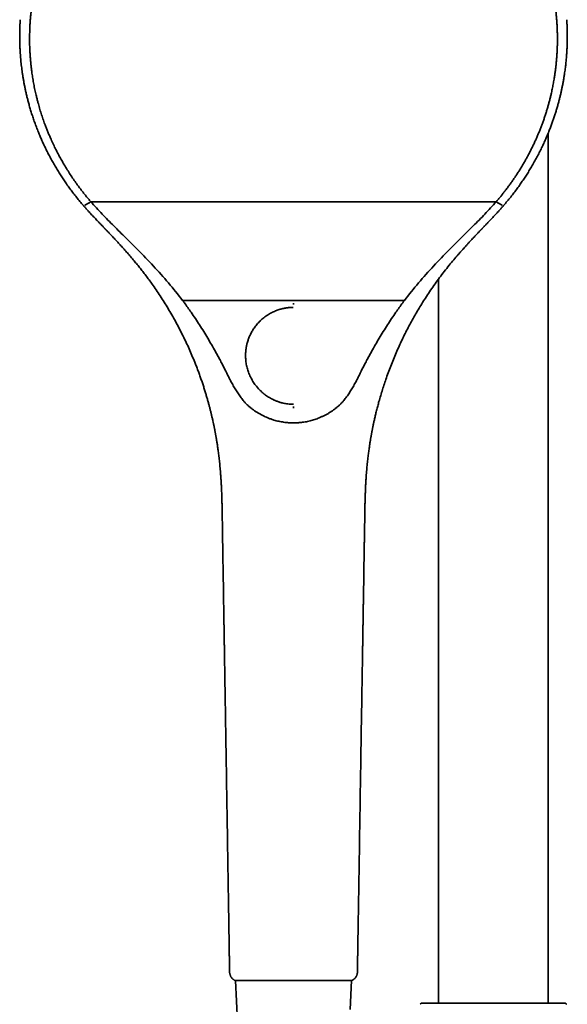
# Model space of a CAD drawing. Header units: millimetres. Extents: x 8 to 882, y 12 to 1914.
# Tile 21 of 23: x 378 to 487, y 1549 to 1746. Entities that reach past the tile are written whole.
import ezdxf

# ---------------------------------------------------------------- set-up
doc = ezdxf.new("R2010")
doc.units = ezdxf.units.MM

msp = doc.modelspace()

# ---------------------------------------------------------------- linework, layer by layer
at = {"color": 7, "linetype": 'Continuous', "lineweight": 35}
for p, q in [((483.45, 1549.13), (483.45, 1723.09)), ((390.81, 1708.73), (391.71, 1709.19)), ((473.07, 1709.43), (392.04, 1709.43)), ((473.4, 1709.19), (474.3, 1708.73)), ((461.55, 1693.96), (461.55, 1549.13)), ((410.38, 1689.68), (454.73, 1689.68)), ((418.31, 1646.29), (418.31, 1646.29)), ((446.8, 1646.29), (446.79, 1646.29)), ((419.78, 1555.37), (419.78, 1555.37)), ((445.33, 1555.37), (445.33, 1555.37)), ((420.98, 1553.61), (421.33, 1545.38)), ((443.88, 1547.84), (444.13, 1553.61)), ((457.9, 1548.91), (457.95, 1548.95)), ((458.13, 1549.13), (457.95, 1548.95)), ((457.95, 1548.95), (457.95, 1548.95)), ((458.13, 1549.13), (458.22, 1549.13)), ((458.23, 1549.13), (458.23, 1549.13)), ((486.79, 1549.13), (486.88, 1549.13)), ((487.06, 1548.95), (486.88, 1549.13)), ((487.06, 1548.95), (487.1, 1548.91)), ((487.14, 1548.88), (487.1, 1548.91))]:
    msp.add_line(p, q, dxfattribs=at)
for points, knots in [([(392.04, 1709.43), (392.04, 1709.43), (391.87, 1709.62), (391.54, 1710.01), (391.06, 1710.59), (390.58, 1711.18), (390.11, 1711.78), (389.66, 1712.39), (389.13, 1713.1), (388.55, 1713.93), (387.92, 1714.88), (387.31, 1715.83), (386.78, 1716.7), (386.29, 1717.54), (385.84, 1718.34), (385.37, 1719.23), (384.89, 1720.17), (384.42, 1721.15), (384.01, 1722.07), (383.66, 1722.88), (383.37, 1723.58), (383.09, 1724.28), (382.78, 1725.1), (382.45, 1726.04), (382.09, 1727.11), (381.76, 1728.19), (381.49, 1729.16), (381.27, 1730.01), (381.06, 1730.86), (380.84, 1731.84), (380.62, 1732.95), (380.43, 1734.06), (380.28, 1735.05), (380.16, 1735.92), (380.07, 1736.66), (380, 1737.41), (379.93, 1738.15), (379.88, 1738.9), (379.83, 1739.77), (379.79, 1740.77), (379.78, 1741.9), (379.79, 1743.02), (379.82, 1744.02), (379.86, 1744.9), (379.91, 1745.65), (379.98, 1746.39), (380.05, 1747.14), (380.13, 1747.88), (380.24, 1748.75), (380.39, 1749.74), (380.58, 1750.85), (380.8, 1751.96), (381.01, 1752.94), (381.21, 1753.79), (381.4, 1754.52), (381.6, 1755.24), (381.81, 1755.97), (382.02, 1756.69), (382.25, 1757.4), (382.5, 1758.11), (382.75, 1758.82), (383.01, 1759.53), (383.28, 1760.23), (383.57, 1760.93), (383.86, 1761.63), (384.17, 1762.32), (384.48, 1763), (384.81, 1763.68), (385.15, 1764.36), (385.49, 1765.03), (385.85, 1765.69), (386.22, 1766.35), (386.59, 1767.01), (386.98, 1767.66), (387.38, 1768.31), (387.79, 1768.95), (388.21, 1769.58), (388.63, 1770.21), (389.07, 1770.83), (389.52, 1771.44), (389.97, 1772.05), (390.43, 1772.65), (390.91, 1773.25), (391.39, 1773.83), (391.88, 1774.42), (392.38, 1774.99), (392.89, 1775.56), (393.41, 1776.12), (393.94, 1776.67), (394.47, 1777.22), (395.01, 1777.76), (395.56, 1778.29), (396.12, 1778.81), (396.69, 1779.32), (397.26, 1779.83), (397.84, 1780.32), (398.43, 1780.81), (399.03, 1781.29), (399.64, 1781.76), (400.25, 1782.23), (400.87, 1782.68), (401.5, 1783.13), (402.13, 1783.57), (402.77, 1783.99), (403.41, 1784.41), (404.07, 1784.82), (404.72, 1785.22), (405.39, 1785.61), (406.06, 1785.99), (406.73, 1786.36), (407.41, 1786.73), (408.1, 1787.08), (408.8, 1787.42), (409.49, 1787.76), (410.2, 1788.08), (410.9, 1788.39), (411.61, 1788.69), (412.33, 1788.99), (413.05, 1789.27), (413.77, 1789.54), (414.5, 1789.8), (415.24, 1790.05), (415.97, 1790.29), (416.72, 1790.52), (417.46, 1790.74), (418.21, 1790.95), (418.96, 1791.15), (419.71, 1791.34), (420.47, 1791.52), (421.28, 1791.69), (422.15, 1791.87), (423.08, 1792.04), (424.01, 1792.2), (424.95, 1792.34), (425.88, 1792.46), (426.83, 1792.57), (427.78, 1792.66), (428.73, 1792.74), (429.68, 1792.79), (430.64, 1792.84), (431.6, 1792.86), (432.23, 1792.87), (432.55, 1792.87)], [0, 0, 0, 0, 0.0000039, 0.0065002, 0.0129979, 0.0194956, 0.0259975, 0.0324994, 0.0389957, 0.0487527, 0.0585098, 0.0682859, 0.078062, 0.0845881, 0.0932579, 0.1019286, 0.1105985, 0.1203747, 0.1301508, 0.1366769, 0.1431732, 0.1496708, 0.1561671, 0.1659241, 0.1756812, 0.1854573, 0.1952334, 0.2017594, 0.2082557, 0.2180128, 0.2277699, 0.2375463, 0.2473226, 0.2538489, 0.2603465, 0.2668442, 0.2733461, 0.279848, 0.2863443, 0.2961013, 0.3058583, 0.3156343, 0.3254103, 0.3319363, 0.338434, 0.3449316, 0.3514336, 0.3579355, 0.3644318, 0.374189, 0.3839462, 0.3937228, 0.4034993, 0.4100258, 0.4165234, 0.4230211, 0.429523, 0.4360249, 0.4425212, 0.4490209, 0.4555207, 0.4620317, 0.4685427, 0.4750649, 0.4815871, 0.4881129, 0.4946106, 0.5011083, 0.5076102, 0.5141121, 0.5206084, 0.5271082, 0.5336081, 0.5401194, 0.5466308, 0.5531537, 0.5596766, 0.566203, 0.5727007, 0.5791984, 0.5857003, 0.5922022, 0.5986985, 0.6051982, 0.611698, 0.618209, 0.62472, 0.6312422, 0.6377645, 0.6442903, 0.6507879, 0.6572856, 0.6637876, 0.6702895, 0.6767858, 0.6832856, 0.6897855, 0.6962968, 0.7028082, 0.709331, 0.7158539, 0.7223804, 0.7288781, 0.7353757, 0.7418776, 0.7483795, 0.7548758, 0.7613756, 0.7678753, 0.7743863, 0.7808973, 0.7874196, 0.7939418, 0.8004676, 0.8069653, 0.813463, 0.8199649, 0.8264668, 0.8329631, 0.8394629, 0.8459628, 0.8524742, 0.8589855, 0.8655084, 0.8720312, 0.8785577, 0.8850554, 0.8915531, 0.8980549, 0.9045568, 0.9124553, 0.9203544, 0.9282529, 0.9361683, 0.9440844, 0.9519999, 0.9599908, 0.9679823, 0.9759732, 0.9839819, 0.9919913, 1, 1, 1, 1]), ([(432.55, 1792.87), (432.81, 1792.87), (433.33, 1792.86), (434.11, 1792.85), (434.88, 1792.82), (435.66, 1792.78), (436.44, 1792.73), (437.21, 1792.67), (437.99, 1792.6), (438.76, 1792.51), (439.53, 1792.42), (440.3, 1792.32), (441.07, 1792.2), (441.83, 1792.07), (442.6, 1791.94), (443.36, 1791.79), (444.12, 1791.63), (444.88, 1791.46), (445.64, 1791.28), (446.39, 1791.09), (447.14, 1790.89), (447.89, 1790.67), (448.63, 1790.45), (449.37, 1790.22), (450.1, 1789.97), (450.83, 1789.72), (451.56, 1789.46), (452.29, 1789.18), (453.01, 1788.89), (453.73, 1788.6), (454.44, 1788.29), (455.14, 1787.97), (455.84, 1787.65), (456.54, 1787.31), (457.23, 1786.97), (457.91, 1786.61), (458.59, 1786.25), (459.26, 1785.87), (459.93, 1785.49), (460.6, 1785.09), (461.25, 1784.69), (461.9, 1784.28), (462.55, 1783.85), (463.19, 1783.42), (463.82, 1782.99), (464.44, 1782.54), (465.06, 1782.08), (465.66, 1781.61), (466.27, 1781.14), (466.86, 1780.66), (467.45, 1780.17), (468.03, 1779.67), (468.6, 1779.16), (469.17, 1778.64), (469.73, 1778.11), (470.27, 1777.58), (470.81, 1777.04), (471.34, 1776.49), (471.87, 1775.94), (472.38, 1775.38), (472.89, 1774.81), (473.38, 1774.23), (473.87, 1773.65), (474.35, 1773.06), (474.82, 1772.46), (475.29, 1771.85), (475.74, 1771.24), (476.18, 1770.63), (476.62, 1770), (477.04, 1769.38), (477.45, 1768.74), (477.86, 1768.1), (478.25, 1767.46), (478.63, 1766.8), (479.01, 1766.15), (479.37, 1765.48), (479.73, 1764.81), (480.07, 1764.14), (480.41, 1763.46), (480.73, 1762.78), (481.04, 1762.09), (481.34, 1761.4), (481.63, 1760.71), (481.91, 1760.01), (482.18, 1759.31), (482.44, 1758.6), (482.69, 1757.89), (482.93, 1757.17), (483.15, 1756.45), (483.37, 1755.73), (483.58, 1755.01), (483.77, 1754.28), (483.95, 1753.55), (484.12, 1752.82), (484.28, 1752.09), (484.43, 1751.35), (484.57, 1750.62), (484.69, 1749.88), (484.81, 1749.14), (484.91, 1748.39), (485, 1747.65), (485.09, 1746.9), (485.15, 1746.15), (485.21, 1745.4), (485.26, 1744.65), (485.29, 1743.91), (485.31, 1743.16), (485.33, 1742.41), (485.33, 1741.66), (485.32, 1740.91), (485.29, 1740.16), (485.26, 1739.41), (485.21, 1738.66), (485.16, 1737.91), (485.09, 1737.16), (485.01, 1736.42), (484.92, 1735.67), (484.81, 1734.93), (484.69, 1734.11), (484.53, 1733.2), (484.34, 1732.22), (484.15, 1731.32), (483.96, 1730.51), (483.78, 1729.78), (483.59, 1729.06), (483.38, 1728.34), (483.17, 1727.62), (482.94, 1726.9), (482.71, 1726.19), (482.46, 1725.47), (482.2, 1724.77), (481.93, 1724.06), (481.65, 1723.36), (481.36, 1722.66), (481.06, 1721.97), (480.75, 1721.29), (480.42, 1720.6), (480.09, 1719.93), (479.75, 1719.25), (479.4, 1718.59), (479.03, 1717.92), (478.66, 1717.27), (478.28, 1716.62), (477.88, 1715.97), (477.48, 1715.33), (477.07, 1714.69), (476.64, 1714.07), (476.21, 1713.44), (475.77, 1712.83), (475.32, 1712.22), (474.87, 1711.63), (474.43, 1711.06), (473.98, 1710.51), (473.53, 1709.97), (473.23, 1709.61), (473.07, 1709.43), (473.07, 1709.43)], [0, 0, 0, 0, 0.006496, 0.012994, 0.019492, 0.025994, 0.032496, 0.038993, 0.045491, 0.051993, 0.058495, 0.064991, 0.071491, 0.07799, 0.084501, 0.091012, 0.097535, 0.104057, 0.110583, 0.11708, 0.123578, 0.13008, 0.136582, 0.143078, 0.149578, 0.156078, 0.162589, 0.1691, 0.175621, 0.182146, 0.188672, 0.19517, 0.201668, 0.20817, 0.214672, 0.221168, 0.227668, 0.234167, 0.240678, 0.247189, 0.253709, 0.260234, 0.266759, 0.273257, 0.279755, 0.286257, 0.292759, 0.299255, 0.305755, 0.312254, 0.318766, 0.325277, 0.331798, 0.338323, 0.344849, 0.351347, 0.357845, 0.364347, 0.370848, 0.377345, 0.383844, 0.390344, 0.396855, 0.403366, 0.409886, 0.416411, 0.422936, 0.429434, 0.435932, 0.442434, 0.448935, 0.455432, 0.461932, 0.468431, 0.474943, 0.481454, 0.487975, 0.4945, 0.501026, 0.507524, 0.514022, 0.520523, 0.527025, 0.533522, 0.540021, 0.546521, 0.553032, 0.559543, 0.566063, 0.572587, 0.579113, 0.585611, 0.592108, 0.59861, 0.605112, 0.611609, 0.618108, 0.624608, 0.63112, 0.637631, 0.644151, 0.650676, 0.657203, 0.663701, 0.670198, 0.6767, 0.683202, 0.689698, 0.696198, 0.702698, 0.709209, 0.71572, 0.72224, 0.728765, 0.73529, 0.741787, 0.748284, 0.754787, 0.76129, 0.769956, 0.778623, 0.787289, 0.793786, 0.800283, 0.80678, 0.813277, 0.819773, 0.826273, 0.832772, 0.839283, 0.845795, 0.852315, 0.858839, 0.865365, 0.871863, 0.878361, 0.884863, 0.891365, 0.897862, 0.90436, 0.910862, 0.917364, 0.923861, 0.930359, 0.936861, 0.943363, 0.949859, 0.956357, 0.962854, 0.969356, 0.975858, 0.98189, 0.987923, 0.993959, 0.999996, 1, 1, 1, 1]), ([(377.91, 1745.86), (377.91, 1745.8), (377.9, 1745.68), (377.89, 1745.46), (377.88, 1745.22), (377.86, 1744.95), (377.85, 1744.65), (377.84, 1744.34), (377.83, 1744.01), (377.82, 1743.64), (377.81, 1743.23), (377.81, 1742.78), (377.81, 1742.3), (377.81, 1741.83), (377.82, 1741.37), (377.83, 1740.91), (377.85, 1740.43), (377.87, 1739.93), (377.9, 1739.4), (377.94, 1738.84), (377.98, 1738.27), (378.03, 1737.7), (378.09, 1737.12), (378.16, 1736.51), (378.24, 1735.88), (378.33, 1735.23), (378.43, 1734.57), (378.54, 1733.89), (378.66, 1733.21), (378.8, 1732.5), (378.95, 1731.77), (379.12, 1731.02), (379.31, 1730.25), (379.51, 1729.46), (379.73, 1728.64), (379.98, 1727.78), (380.26, 1726.89), (380.56, 1725.98), (380.89, 1725.05), (381.25, 1724.1), (381.61, 1723.18), (381.98, 1722.29), (382.36, 1721.44), (382.76, 1720.57), (383.19, 1719.69), (383.64, 1718.81), (384.11, 1717.92), (384.61, 1717.03), (385.13, 1716.13), (385.67, 1715.26), (386.21, 1714.42), (386.75, 1713.6), (387.32, 1712.78), (387.91, 1711.96), (388.53, 1711.14), (389.17, 1710.32), (389.84, 1709.5), (390.3, 1708.96), (390.54, 1708.69)], [0, 0, 0, 0, 0.004314, 0.008883, 0.015361, 0.022297, 0.029664, 0.037461, 0.045686, 0.054337, 0.065078, 0.076406, 0.088319, 0.100824, 0.111713, 0.123062, 0.134989, 0.147581, 0.160844, 0.174785, 0.189411, 0.203427, 0.218029, 0.233225, 0.24902, 0.26542, 0.282434, 0.299252, 0.316639, 0.334601, 0.353141, 0.372264, 0.391974, 0.412276, 0.433173, 0.455709, 0.478907, 0.502772, 0.527309, 0.552522, 0.578415, 0.601105, 0.624299, 0.648002, 0.67221, 0.696924, 0.721687, 0.746935, 0.772669, 0.798886, 0.822702, 0.846902, 0.871482, 0.896441, 0.921776, 0.947484, 0.973559, 1, 1, 1, 1]), ([(474.57, 1708.69), (474.81, 1708.97), (475.29, 1709.53), (475.98, 1710.37), (476.64, 1711.22), (477.28, 1712.07), (477.88, 1712.91), (478.45, 1713.74), (479, 1714.56), (479.52, 1715.38), (480.04, 1716.25), (480.57, 1717.15), (481.1, 1718.1), (481.59, 1719.04), (482.06, 1719.97), (482.49, 1720.88), (482.89, 1721.76), (483.26, 1722.62), (483.61, 1723.45), (483.92, 1724.27), (484.22, 1725.06), (484.5, 1725.85), (484.76, 1726.62), (485, 1727.37), (485.22, 1728.11), (485.43, 1728.85), (485.63, 1729.59), (485.81, 1730.3), (485.98, 1730.99), (486.13, 1731.67), (486.28, 1732.36), (486.42, 1733.08), (486.55, 1733.81), (486.67, 1734.51), (486.79, 1735.33), (486.92, 1736.26), (487.03, 1737.26), (487.12, 1738.2), (487.19, 1739.08), (487.24, 1739.94), (487.27, 1740.7), (487.29, 1741.34), (487.3, 1741.89), (487.3, 1742.42), (487.3, 1742.95), (487.29, 1743.47), (487.28, 1743.94), (487.27, 1744.36), (487.26, 1744.71), (487.24, 1745.03), (487.23, 1745.33), (487.21, 1745.6), (487.2, 1745.78), (487.2, 1745.86)], [0, 0, 0, 0, 0.027337, 0.054259, 0.080765, 0.106849, 0.132508, 0.157293, 0.181662, 0.205614, 0.229147, 0.256617, 0.283493, 0.309772, 0.335457, 0.360545, 0.385035, 0.407855, 0.430135, 0.451878, 0.473089, 0.493769, 0.513923, 0.533554, 0.552664, 0.57213, 0.591033, 0.609376, 0.627163, 0.644398, 0.661085, 0.68035, 0.698843, 0.716584, 0.733908, 0.760574, 0.786568, 0.809216, 0.831339, 0.852944, 0.874035, 0.887813, 0.901367, 0.914716, 0.927924, 0.940997, 0.953831, 0.963248, 0.971978, 0.980019, 0.987371, 0.994031, 1, 1, 1, 1]), ([(390.54, 1708.68), (390.67, 1708.53), (390.93, 1708.24), (391.31, 1707.81), (391.67, 1707.41), (392.02, 1707.03), (392.35, 1706.68), (392.65, 1706.36), (392.93, 1706.06), (393.19, 1705.79), (393.42, 1705.54), (393.64, 1705.31), (393.85, 1705.09), (394.05, 1704.89), (394.23, 1704.7), (394.39, 1704.53), (394.52, 1704.39), (394.63, 1704.28), (394.71, 1704.2), (394.76, 1704.14), (394.8, 1704.1), (394.83, 1704.06), (394.86, 1704.04), (394.87, 1704.02), (394.89, 1704), (394.92, 1703.97), (394.95, 1703.94), (395, 1703.89), (395.07, 1703.81), (395.17, 1703.71), (395.29, 1703.58), (395.44, 1703.43), (395.61, 1703.26), (395.79, 1703.06), (396, 1702.84), (396.34, 1702.48), (396.82, 1701.98), (397.43, 1701.31), (398.06, 1700.63), (398.7, 1699.92), (399.35, 1699.18), (400.01, 1698.41), (400.67, 1697.64), (401.31, 1696.86), (401.94, 1696.08), (402.57, 1695.27), (403.2, 1694.44), (403.84, 1693.58), (404.54, 1692.6), (405.3, 1691.5), (406.11, 1690.28), (406.9, 1689.04), (407.66, 1687.78), (408.41, 1686.51), (409.12, 1685.21), (409.82, 1683.9), (410.47, 1682.59), (411.1, 1681.29), (411.69, 1680), (412.26, 1678.69), (412.73, 1677.54), (413.13, 1676.53), (413.45, 1675.69), (413.76, 1674.85), (414.05, 1674.01), (414.33, 1673.19), (414.59, 1672.39), (414.84, 1671.62), (415.07, 1670.86), (415.28, 1670.13), (415.48, 1669.42), (415.67, 1668.74), (415.84, 1668.09), (416, 1667.46), (416.15, 1666.84), (416.29, 1666.23), (416.43, 1665.62), (416.53, 1665.14), (416.61, 1664.78), (416.66, 1664.53), (416.71, 1664.29), (416.75, 1664.08), (416.79, 1663.9), (416.81, 1663.76), (416.83, 1663.66), (416.85, 1663.57), (416.86, 1663.51), (416.87, 1663.46), (416.88, 1663.41), (416.89, 1663.36), (416.9, 1663.29), (416.92, 1663.2), (416.94, 1663.09), (416.96, 1662.96), (416.99, 1662.79), (417.03, 1662.6), (417.07, 1662.37), (417.11, 1662.11), (417.16, 1661.82), (417.21, 1661.51), (417.27, 1661.16), (417.33, 1660.79), (417.39, 1660.39), (417.45, 1659.96), (417.51, 1659.5), (417.57, 1659.01), (417.64, 1658.5), (417.7, 1657.95), (417.76, 1657.38), (417.83, 1656.78), (417.88, 1656.16), (417.94, 1655.52), (417.99, 1654.84), (418.04, 1654.14), (418.09, 1653.41), (418.13, 1652.65), (418.17, 1651.85), (418.2, 1651), (418.23, 1650.12), (418.25, 1649.2), (418.28, 1648.26), (418.29, 1647.28), (418.3, 1646.62), (418.31, 1646.28)], [0, 0, 0, 0, 0.008676, 0.016914, 0.024716, 0.032082, 0.039012, 0.045506, 0.05123, 0.056566, 0.061515, 0.066076, 0.070251, 0.074524, 0.078298, 0.081571, 0.084345, 0.086619, 0.088132, 0.089298, 0.090124, 0.090795, 0.091152, 0.091465, 0.091891, 0.092429, 0.093078, 0.09384, 0.095528, 0.097592, 0.100033, 0.103066, 0.106531, 0.110429, 0.114753, 0.119261, 0.131768, 0.144663, 0.157946, 0.171616, 0.185674, 0.200118, 0.214949, 0.228885, 0.243147, 0.257735, 0.27265, 0.287891, 0.303336, 0.324066, 0.344843, 0.365669, 0.386544, 0.407468, 0.42844, 0.449461, 0.470531, 0.4906, 0.510712, 0.53087, 0.551073, 0.563795, 0.576534, 0.589292, 0.601905, 0.614155, 0.626041, 0.637561, 0.648717, 0.659508, 0.669933, 0.679818, 0.68935, 0.69853, 0.707359, 0.716497, 0.725225, 0.733542, 0.73732, 0.741008, 0.744523, 0.747605, 0.750231, 0.752071, 0.753595, 0.754803, 0.755695, 0.756282, 0.756956, 0.757683, 0.758625, 0.759891, 0.761489, 0.763418, 0.765679, 0.768567, 0.771861, 0.775561, 0.779666, 0.784178, 0.789095, 0.794419, 0.800148, 0.806283, 0.812824, 0.819771, 0.827125, 0.834884, 0.843049, 0.851445, 0.86023, 0.869405, 0.87897, 0.888925, 0.899271, 0.910006, 0.921132, 0.933207, 0.945709, 0.958639, 0.971997, 0.985784, 1, 1, 1, 1]), ([(391.71, 1709.19), (391.73, 1709.2), (391.78, 1709.22), (391.86, 1709.29), (391.95, 1709.36), (392.01, 1709.41), (392.04, 1709.43)], [0, 0, 0, 0, 0.2138586, 0.4999883, 0.7861277, 1, 1, 1, 1]), ([(410.38, 1689.68), (409.45, 1690.86), (407.58, 1693.23), (404.56, 1696.6), (401.69, 1699.59), (399.02, 1702.23), (396.63, 1704.59), (394.26, 1706.96), (392.78, 1708.61), (392.04, 1709.43)], [0, 0, 0, 0, 0.166662, 0.333325, 0.499985, 0.624991, 0.749997, 0.875002, 1, 1, 1, 1]), ([(446.8, 1646.28), (446.8, 1646.62), (446.82, 1647.29), (446.83, 1648.27), (446.85, 1649.22), (446.88, 1650.14), (446.91, 1651.03), (446.94, 1651.89), (446.98, 1652.69), (447.02, 1653.45), (447.07, 1654.15), (447.11, 1654.82), (447.16, 1655.47), (447.22, 1656.09), (447.27, 1656.7), (447.34, 1657.3), (447.4, 1657.89), (447.46, 1658.45), (447.53, 1658.97), (447.59, 1659.46), (447.66, 1659.92), (447.72, 1660.34), (447.77, 1660.72), (447.82, 1661.05), (447.87, 1661.37), (447.92, 1661.65), (447.96, 1661.91), (448, 1662.15), (448.04, 1662.35), (448.07, 1662.53), (448.09, 1662.68), (448.12, 1662.82), (448.14, 1662.96), (448.17, 1663.09), (448.2, 1663.25), (448.22, 1663.39), (448.24, 1663.49), (448.25, 1663.53), (448.26, 1663.56), (448.26, 1663.58), (448.27, 1663.62), (448.28, 1663.66), (448.29, 1663.73), (448.31, 1663.82), (448.33, 1663.95), (448.36, 1664.1), (448.4, 1664.27), (448.44, 1664.47), (448.49, 1664.71), (448.54, 1664.99), (448.61, 1665.3), (448.68, 1665.63), (448.77, 1666), (448.86, 1666.39), (448.95, 1666.8), (449.05, 1667.23), (449.16, 1667.66), (449.28, 1668.11), (449.39, 1668.56), (449.52, 1669.02), (449.71, 1669.72), (449.98, 1670.66), (450.34, 1671.85), (450.72, 1673.02), (451.14, 1674.26), (451.61, 1675.55), (452.12, 1676.91), (452.66, 1678.24), (453.22, 1679.56), (453.81, 1680.85), (454.4, 1682.12), (455.02, 1683.36), (455.64, 1684.56), (456.29, 1685.76), (456.96, 1686.95), (457.65, 1688.13), (458.37, 1689.3), (459.14, 1690.51), (459.97, 1691.74), (460.85, 1693.01), (461.77, 1694.26), (462.71, 1695.5), (463.65, 1696.68), (464.58, 1697.81), (465.31, 1698.66), (465.86, 1699.29), (466.22, 1699.71), (466.58, 1700.11), (466.95, 1700.52), (467.32, 1700.92), (467.69, 1701.32), (468.03, 1701.7), (468.36, 1702.05), (468.66, 1702.37), (468.93, 1702.65), (469.17, 1702.91), (469.39, 1703.14), (469.59, 1703.35), (469.75, 1703.52), (469.89, 1703.66), (469.99, 1703.77), (470.08, 1703.87), (470.15, 1703.94), (470.2, 1703.99), (470.23, 1704.01), (470.25, 1704.04), (470.28, 1704.07), (470.31, 1704.1), (470.36, 1704.16), (470.44, 1704.24), (470.54, 1704.34), (470.65, 1704.46), (470.79, 1704.6), (470.94, 1704.76), (471.12, 1704.95), (471.33, 1705.17), (471.57, 1705.42), (471.83, 1705.69), (472.11, 1705.99), (472.42, 1706.32), (472.74, 1706.66), (473.08, 1707.02), (473.43, 1707.4), (473.8, 1707.81), (474.18, 1708.24), (474.44, 1708.53), (474.57, 1708.68)], [0, 0, 0, 0, 0.014331, 0.028216, 0.041656, 0.054652, 0.067204, 0.079313, 0.090977, 0.101278, 0.111206, 0.12076, 0.129941, 0.138749, 0.147184, 0.155961, 0.164293, 0.172181, 0.179626, 0.186626, 0.193182, 0.199294, 0.204506, 0.209346, 0.213812, 0.217906, 0.221626, 0.224973, 0.227875, 0.230423, 0.232617, 0.234545, 0.236453, 0.238356, 0.240253, 0.24356, 0.24426, 0.244717, 0.245063, 0.245425, 0.245917, 0.24654, 0.247294, 0.248772, 0.250584, 0.252732, 0.255214, 0.258031, 0.261613, 0.265622, 0.270058, 0.27492, 0.280209, 0.285924, 0.292066, 0.298071, 0.304434, 0.311049, 0.317664, 0.324268, 0.330862, 0.348468, 0.365997, 0.383447, 0.400818, 0.421397, 0.441864, 0.462221, 0.482466, 0.5026, 0.522623, 0.541934, 0.561141, 0.580357, 0.599683, 0.619119, 0.638666, 0.658324, 0.680075, 0.701961, 0.723982, 0.746138, 0.768429, 0.7884, 0.808479, 0.816397, 0.824332, 0.832083, 0.839471, 0.847792, 0.855599, 0.86289, 0.869666, 0.875926, 0.881672, 0.886676, 0.891211, 0.895277, 0.898874, 0.90137, 0.903577, 0.905494, 0.907098, 0.907831, 0.908431, 0.908746, 0.909271, 0.910015, 0.910979, 0.912606, 0.914623, 0.91703, 0.919828, 0.923016, 0.926594, 0.931065, 0.936026, 0.941476, 0.947417, 0.953847, 0.960768, 0.967743, 0.975153, 0.982999, 0.991281, 1, 1, 1, 1]), ([(473.07, 1709.43), (472.33, 1708.61), (470.85, 1706.96), (468.48, 1704.59), (466.08, 1702.23), (463.42, 1699.59), (460.55, 1696.6), (457.53, 1693.23), (455.66, 1690.86), (454.73, 1689.68)], [0, 0, 0, 0, 0.124998, 0.250003, 0.375009, 0.500015, 0.666675, 0.833338, 1, 1, 1, 1]), ([(473.07, 1709.43), (473.1, 1709.41), (473.16, 1709.36), (473.25, 1709.29), (473.33, 1709.22), (473.38, 1709.2), (473.4, 1709.19)], [0, 0, 0, 0, 0.2138723, 0.5000117, 0.7861414, 1, 1, 1, 1]), ([(410.38, 1689.68), (410.5, 1689.53), (410.84, 1689.06), (411.4, 1688.28), (412.14, 1687.23), (412.93, 1686.07), (413.78, 1684.78), (414.6, 1683.49), (415.4, 1682.17), (416.18, 1680.85), (416.84, 1679.68), (417.39, 1678.68), (417.83, 1677.86), (418.26, 1677.02), (418.55, 1676.47), (418.69, 1676.19)], [0, 0, 0, 0, 0.036281, 0.108843, 0.181419, 0.27821, 0.37501, 0.471802, 0.56887, 0.665945, 0.763012, 0.822245, 0.881478, 0.940739, 1, 1, 1, 1]), ([(432.55, 1668.91), (432.41, 1668.91), (432.12, 1668.92), (431.68, 1668.95), (431.21, 1669), (430.74, 1669.09), (430.34, 1669.18), (430.01, 1669.26), (429.77, 1669.34), (429.52, 1669.42), (429.27, 1669.51), (429.02, 1669.61), (428.78, 1669.71), (428.56, 1669.81), (428.28, 1669.95), (427.94, 1670.13), (427.54, 1670.36), (427.16, 1670.62), (426.86, 1670.84), (426.63, 1671.02), (426.47, 1671.15), (426.31, 1671.29), (426.15, 1671.44), (425.99, 1671.58), (425.85, 1671.72), (425.65, 1671.92), (425.41, 1672.19), (425.12, 1672.54), (424.84, 1672.91), (424.57, 1673.3), (424.31, 1673.72), (424.07, 1674.16), (423.85, 1674.62), (423.65, 1675.08), (423.48, 1675.54), (423.34, 1675.99), (423.22, 1676.47), (423.12, 1676.93), (423.05, 1677.39), (423.01, 1677.82), (422.99, 1678.11), (422.98, 1678.27), (422.98, 1678.31), (422.98, 1678.35), (422.97, 1678.39), (422.97, 1678.44), (422.97, 1678.48), (422.97, 1678.52), (422.97, 1678.6), (422.97, 1678.72), (422.97, 1678.9), (422.98, 1679.11), (422.99, 1679.35), (423.01, 1679.61), (423.04, 1679.89), (423.08, 1680.18), (423.14, 1680.5), (423.21, 1680.83), (423.3, 1681.18), (423.4, 1681.54), (423.51, 1681.88), (423.64, 1682.22), (423.78, 1682.56), (423.95, 1682.91), (424.13, 1683.28), (424.34, 1683.64), (424.57, 1684), (424.81, 1684.35), (425.08, 1684.71), (425.37, 1685.05), (425.69, 1685.4), (426.05, 1685.75), (426.42, 1686.08), (426.8, 1686.38), (427.19, 1686.65), (427.57, 1686.9), (427.95, 1687.12), (428.33, 1687.32), (428.72, 1687.5), (429.12, 1687.66), (429.5, 1687.8), (429.86, 1687.92), (430.22, 1688.02), (430.58, 1688.1), (430.93, 1688.17), (431.25, 1688.22), (431.55, 1688.26), (431.83, 1688.28), (432.08, 1688.3), (432.31, 1688.3), (432.46, 1688.31), (432.52, 1688.31)], [0, 0, 0, 0, 0.014051, 0.028726, 0.044016, 0.059923, 0.07645, 0.084794, 0.093289, 0.101935, 0.110731, 0.12003, 0.128841, 0.136568, 0.144292, 0.159737, 0.175184, 0.190632, 0.20608, 0.213017, 0.219953, 0.226948, 0.234205, 0.241458, 0.248374, 0.254622, 0.269493, 0.284726, 0.300308, 0.316233, 0.332501, 0.349116, 0.36609, 0.383427, 0.398971, 0.414782, 0.430863, 0.447215, 0.461829, 0.476651, 0.489867, 0.491174, 0.492482, 0.493792, 0.495104, 0.496444, 0.498019, 0.499487, 0.500366, 0.505527, 0.511564, 0.518466, 0.526222, 0.534826, 0.544277, 0.553965, 0.564414, 0.575633, 0.587633, 0.600414, 0.611649, 0.62341, 0.635698, 0.648517, 0.66189, 0.675939, 0.689743, 0.703988, 0.718579, 0.733426, 0.748446, 0.765589, 0.782143, 0.798138, 0.813593, 0.828523, 0.842932, 0.856822, 0.871489, 0.885497, 0.898821, 0.911425, 0.923322, 0.935797, 0.94744, 0.95826, 0.968262, 0.977445, 0.985804, 0.993327, 1, 1, 1, 1]), ([(432.55, 1688.9), (432.55, 1688.93), (432.55, 1689), (432.55, 1689.08), (432.55, 1689.13), (432.55, 1689.14), (432.55, 1689.14)], [0, 0, 0, 0, 0.24751, 0.500016, 0.752514, 1, 1, 1, 1]), ([(454.72, 1689.68), (454.61, 1689.53), (454.27, 1689.06), (453.71, 1688.28), (452.97, 1687.23), (452.17, 1686.07), (451.33, 1684.78), (450.51, 1683.49), (449.71, 1682.17), (448.92, 1680.85), (448.26, 1679.68), (447.72, 1678.68), (447.28, 1677.86), (446.84, 1677.02), (446.56, 1676.47), (446.42, 1676.19)], [0, 0, 0, 0, 0.036281, 0.108843, 0.181419, 0.27821, 0.37501, 0.471802, 0.56887, 0.665945, 0.763013, 0.822246, 0.881479, 0.940739, 1, 1, 1, 1]), ([(432.55, 1665.2), (432.39, 1665.2), (432.06, 1665.2), (431.57, 1665.23), (431.08, 1665.27), (430.58, 1665.34), (430.09, 1665.42), (429.59, 1665.51), (429.1, 1665.63), (428.57, 1665.78), (428, 1665.97), (427.43, 1666.19), (426.9, 1666.42), (426.41, 1666.65), (425.92, 1666.91), (425.45, 1667.19), (424.98, 1667.48), (424.53, 1667.8), (424.08, 1668.14), (423.68, 1668.47), (423.32, 1668.79), (423.04, 1669.07), (422.81, 1669.31), (422.58, 1669.57), (422.33, 1669.87), (422.06, 1670.23), (421.79, 1670.61), (421.44, 1671.14), (421.09, 1671.67), (420.76, 1672.22), (420.51, 1672.64), (420.28, 1673.06), (420.01, 1673.56), (419.7, 1674.16), (419.25, 1675.06), (418.91, 1675.74), (418.69, 1676.19)], [0, 0, 0, 0, 0.025488, 0.051098, 0.076708, 0.102713, 0.128719, 0.155122, 0.181526, 0.208053, 0.242275, 0.27659, 0.305766, 0.335061, 0.364356, 0.394039, 0.423722, 0.45379, 0.483858, 0.514035, 0.537741, 0.561445, 0.57729, 0.592853, 0.616271, 0.639691, 0.664875, 0.69006, 0.740517, 0.76587, 0.791223, 0.816615, 0.842008, 0.88149, 0.920986, 1, 1, 1, 1]), ([(446.42, 1676.19), (446.19, 1675.74), (445.86, 1675.06), (445.41, 1674.16), (445.1, 1673.57), (444.83, 1673.06), (444.6, 1672.64), (444.35, 1672.23), (444.11, 1671.82), (443.85, 1671.41), (443.59, 1671.01), (443.32, 1670.61), (443.05, 1670.23), (442.78, 1669.87), (442.53, 1669.57), (442.31, 1669.32), (442.12, 1669.12), (441.86, 1668.86), (441.52, 1668.56), (441.11, 1668.21), (440.68, 1667.87), (440.23, 1667.55), (439.76, 1667.25), (439.28, 1666.96), (438.78, 1666.69), (438.25, 1666.44), (437.74, 1666.21), (437.26, 1666.03), (436.8, 1665.87), (436.33, 1665.72), (435.86, 1665.6), (435.37, 1665.48), (434.88, 1665.39), (434.38, 1665.31), (433.93, 1665.26), (433.54, 1665.23), (433.22, 1665.21), (432.88, 1665.2), (432.66, 1665.2), (432.55, 1665.2)], [0, 0, 0, 0, 0.078987, 0.118484, 0.157991, 0.183187, 0.208384, 0.233617, 0.258849, 0.284193, 0.309537, 0.334923, 0.360308, 0.383693, 0.407075, 0.422708, 0.437236, 0.451765, 0.480995, 0.510229, 0.539886, 0.569543, 0.599618, 0.629693, 0.659899, 0.691653, 0.723407, 0.748967, 0.774623, 0.800278, 0.826277, 0.852276, 0.878642, 0.905008, 0.9315, 0.948589, 0.965714, 0.982838, 1, 1, 1, 1]), ([(432.55, 1668.15), (432.55, 1668.16), (432.55, 1668.17), (432.55, 1668.23), (432.55, 1668.33), (432.55, 1668.41), (432.55, 1668.46)], [0, 0, 0, 0, 0.2469157, 0.5000036, 0.7530896, 1, 1, 1, 1]), ([(418.31, 1646.28), (418.31, 1646.09), (418.32, 1645.7), (418.33, 1645.15), (418.34, 1644.62), (418.34, 1644.12), (418.35, 1643.65), (418.36, 1643.21), (418.37, 1642.81), (418.37, 1642.43), (418.38, 1642.09), (418.38, 1641.79), (418.39, 1641.53), (418.39, 1641.28), (418.39, 1641.05), (418.4, 1640.82), (418.4, 1640.6), (418.4, 1640.37), (418.41, 1639.85), (418.43, 1639.03), (418.44, 1637.91), (418.49, 1635.13), (418.55, 1631.6), (418.6, 1628.23), (418.63, 1626.64), (418.64, 1625.95), (418.65, 1625.24), (418.66, 1624.62), (418.67, 1624.09), (418.67, 1623.68), (418.68, 1623.29), (418.69, 1622.92), (418.69, 1622.58), (418.7, 1622.27), (418.7, 1621.99), (418.71, 1621.73), (418.71, 1621.46), (418.71, 1621.15), (418.72, 1620.83), (418.73, 1620.47), (418.74, 1619.9), (418.75, 1619.14), (418.76, 1618.2), (418.78, 1617.3), (418.79, 1616.42), (418.81, 1615.56), (418.82, 1614.69), (418.85, 1612.52), (418.93, 1607.81), (419.07, 1599.28), (419.25, 1588.25), (419.44, 1576.43), (419.57, 1568.32), (419.64, 1563.92), (419.66, 1562.73), (419.68, 1561.56), (419.69, 1560.69), (419.7, 1560.12), (419.7, 1559.84), (419.71, 1559.53), (419.71, 1559.23), (419.72, 1558.92), (419.72, 1558.61), (419.73, 1558.28), (419.73, 1557.9), (419.74, 1557.48), (419.75, 1557.01), (419.76, 1556.5), (419.77, 1555.97), (419.77, 1555.58), (419.78, 1555.38), (419.78, 1555.37)], [0, 0, 0, 0, 0.006464, 0.012607, 0.018428, 0.023927, 0.029104, 0.033876, 0.038336, 0.042486, 0.046326, 0.049491, 0.052409, 0.055079, 0.057558, 0.060034, 0.062522, 0.065024, 0.067538, 0.079686, 0.092094, 0.104545, 0.17125, 0.208605, 0.215974, 0.223557, 0.231385, 0.239457, 0.244083, 0.248708, 0.253023, 0.256998, 0.260796, 0.26422, 0.26727, 0.269984, 0.272997, 0.276307, 0.279916, 0.283823, 0.288029, 0.298729, 0.30902, 0.318899, 0.328453, 0.337982, 0.347511, 0.35704, 0.40945, 0.503039, 0.638393, 0.773744, 0.892847, 0.905948, 0.919048, 0.932003, 0.944639, 0.947703, 0.950755, 0.954057, 0.957736, 0.960892, 0.964282, 0.967905, 0.971761, 0.976655, 0.98188, 0.987436, 0.993323, 0.99954, 1, 1, 1, 1]), ([(445.33, 1555.37), (445.33, 1555.5), (445.34, 1555.78), (445.35, 1556.19), (445.35, 1556.6), (445.36, 1556.98), (445.36, 1557.32), (445.37, 1557.64), (445.37, 1557.92), (445.38, 1558.18), (445.38, 1558.41), (445.39, 1558.7), (445.39, 1559.06), (445.4, 1559.5), (445.41, 1559.96), (445.41, 1560.5), (445.43, 1561.14), (445.44, 1561.84), (445.45, 1562.55), (445.46, 1563.24), (445.48, 1564.38), (445.5, 1565.95), (445.54, 1567.96), (445.61, 1572.9), (445.79, 1583.58), (446.02, 1598.17), (446.2, 1609.5), (446.29, 1614.75), (446.31, 1615.76), (446.32, 1616.78), (446.34, 1617.83), (446.36, 1618.89), (446.37, 1619.76), (446.38, 1620.44), (446.39, 1620.91), (446.4, 1621.37), (446.4, 1621.82), (446.41, 1622.24), (446.42, 1622.63), (446.42, 1622.99), (446.43, 1623.33), (446.43, 1623.68), (446.44, 1624.04), (446.45, 1624.45), (446.45, 1624.9), (446.46, 1625.4), (446.47, 1625.9), (446.48, 1626.41), (446.49, 1626.91), (446.49, 1627.41), (446.5, 1628.04), (446.52, 1628.79), (446.53, 1629.68), (446.57, 1631.85), (446.6, 1633.95), (446.63, 1635.97), (446.64, 1636.64), (446.65, 1637.29), (446.66, 1637.83), (446.67, 1638.26), (446.67, 1638.58), (446.68, 1638.9), (446.68, 1639.2), (446.69, 1639.5), (446.69, 1639.79), (446.7, 1640.07), (446.7, 1640.36), (446.71, 1640.68), (446.71, 1641.02), (446.72, 1641.4), (446.73, 1641.8), (446.73, 1642.24), (446.74, 1642.71), (446.75, 1643.22), (446.76, 1643.77), (446.77, 1644.35), (446.78, 1644.97), (446.79, 1645.61), (446.8, 1646.06), (446.8, 1646.28)], [0, 0, 0, 0, 0.0043656, 0.0091413, 0.0136163, 0.0177909, 0.0216649, 0.0250422, 0.0281523, 0.0309952, 0.0335709, 0.0358793, 0.0405683, 0.0454107, 0.0504328, 0.0556347, 0.0633778, 0.0712582, 0.0790211, 0.0866664, 0.0941939, 0.1163375, 0.1384776, 0.1606182, 0.2792318, 0.4910505, 0.6420229, 0.6530943, 0.6641705, 0.6754223, 0.6869345, 0.6986914, 0.7105108, 0.7157146, 0.7209202, 0.7261005, 0.7310355, 0.735677, 0.7400251, 0.7438561, 0.7474881, 0.7512828, 0.7552993, 0.7595375, 0.7647179, 0.7701952, 0.7758392, 0.7814271, 0.786955, 0.7924229, 0.7978309, 0.8076076, 0.8173505, 0.8270935, 0.8792877, 0.886595, 0.8939022, 0.9011806, 0.9082295, 0.9118147, 0.9153264, 0.9187645, 0.922129, 0.92542, 0.9287467, 0.9315775, 0.9347329, 0.9382132, 0.9420181, 0.9461478, 0.9506023, 0.9553815, 0.9604854, 0.9661807, 0.9722324, 0.9786402, 0.9854042, 0.9925242, 1, 1, 1, 1]), ([(419.77, 1555.37), (419.77, 1555.31), (419.78, 1555.18), (419.81, 1554.99), (419.86, 1554.81), (419.92, 1554.63), (420, 1554.45), (420.1, 1554.29), (420.21, 1554.14), (420.34, 1554), (420.47, 1553.88), (420.61, 1553.77), (420.75, 1553.68), (420.85, 1553.63), (420.89, 1553.61)], [0, 0, 0, 0, 0.084949, 0.171144, 0.258174, 0.345602, 0.432979, 0.519853, 0.605787, 0.690366, 0.773213, 0.853992, 0.932417, 1, 1, 1, 1]), ([(444.22, 1553.61), (444.27, 1553.63), (444.39, 1553.7), (444.56, 1553.81), (444.72, 1553.95), (444.86, 1554.09), (444.98, 1554.25), (445.08, 1554.41), (445.16, 1554.57), (445.23, 1554.74), (445.29, 1554.93), (445.33, 1555.14), (445.33, 1555.29), (445.34, 1555.37)], [0, 0, 0, 0, 0.087357, 0.182265, 0.275938, 0.367869, 0.4576, 0.544741, 0.628972, 0.710042, 0.787773, 0.897837, 1, 1, 1, 1]), ([(420.89, 1553.6), (420.89, 1553.61), (420.89, 1553.61), (420.9, 1553.61), (420.9, 1553.61)], [0, 0, 0, 0, 0.451349, 1, 1, 1, 1]), ([(420.9, 1553.61), (420.91, 1553.61), (420.93, 1553.61), (420.98, 1553.61), (421.05, 1553.62), (421.15, 1553.62), (421.26, 1553.62), (421.39, 1553.62), (421.54, 1553.62), (421.71, 1553.63), (421.9, 1553.63), (422.12, 1553.63), (422.39, 1553.63), (422.72, 1553.64), (423.05, 1553.64), (423.38, 1553.64), (423.68, 1553.64), (424.01, 1553.64), (424.35, 1553.64), (424.71, 1553.65), (425.08, 1553.65), (425.48, 1553.65), (425.89, 1553.65), (426.31, 1553.65), (426.74, 1553.65), (427.16, 1553.65), (427.64, 1553.65), (428.18, 1553.65), (428.78, 1553.65), (429.35, 1553.65), (429.87, 1553.66), (430.37, 1553.66), (430.89, 1553.66), (431.44, 1553.66), (432, 1553.66), (432.37, 1553.66), (432.55, 1553.66)], [0, 0, 0, 0, 0.026691, 0.053394, 0.080086, 0.107197, 0.134309, 0.161799, 0.189289, 0.216897, 0.243535, 0.270172, 0.306262, 0.342379, 0.378468, 0.406003, 0.433537, 0.461148, 0.488771, 0.516382, 0.544472, 0.572563, 0.601091, 0.629619, 0.658283, 0.684967, 0.711652, 0.747811, 0.783996, 0.820155, 0.84774, 0.875325, 0.906314, 0.937482, 0.968649, 1, 1, 1, 1]), ([(420.98, 1553.6), (420.96, 1553.6), (420.93, 1553.6), (420.91, 1553.6), (420.9, 1553.6)], [0, 0, 0, 0, 0.3576789, 1, 1, 1, 1]), ([(432.55, 1553.66), (432.67, 1553.66), (432.91, 1553.66), (433.35, 1553.66), (433.86, 1553.66), (434.42, 1553.66), (434.93, 1553.66), (435.41, 1553.66), (435.88, 1553.65), (436.39, 1553.65), (436.95, 1553.65), (437.53, 1553.65), (438.05, 1553.65), (438.52, 1553.65), (438.93, 1553.65), (439.34, 1553.65), (439.7, 1553.65), (440.02, 1553.65), (440.36, 1553.65), (440.75, 1553.64), (441.15, 1553.64), (441.5, 1553.64), (441.82, 1553.64), (442.11, 1553.64), (442.39, 1553.64), (442.64, 1553.63), (442.87, 1553.63), (443.08, 1553.63), (443.28, 1553.63), (443.46, 1553.63), (443.62, 1553.62), (443.77, 1553.62), (443.9, 1553.62), (444.01, 1553.62), (444.1, 1553.61), (444.17, 1553.61), (444.19, 1553.61), (444.21, 1553.61)], [0, 0, 0, 0, 0.020025, 0.040049, 0.073723, 0.107398, 0.134758, 0.162117, 0.189739, 0.217361, 0.253179, 0.289022, 0.324839, 0.352181, 0.379534, 0.406875, 0.434503, 0.455105, 0.475707, 0.510379, 0.545051, 0.573264, 0.601478, 0.629989, 0.658499, 0.685181, 0.712121, 0.739072, 0.766013, 0.793354, 0.820707, 0.848049, 0.87567, 0.906645, 0.937619, 0.96881, 1, 1, 1, 1]), ([(444.21, 1553.6), (444.2, 1553.6), (444.18, 1553.6), (444.15, 1553.6), (444.13, 1553.6)], [0, 0, 0, 0, 0.5215637, 1, 1, 1, 1]), ([(444.21, 1553.61), (444.21, 1553.61), (444.22, 1553.61), (444.22, 1553.61), (444.22, 1553.6)], [0, 0, 0, 0, 0.554481, 1, 1, 1, 1]), ([(458.23, 1549.13), (458.26, 1549.13), (458.32, 1549.13), (458.4, 1549.13), (458.48, 1549.13), (458.55, 1549.13), (458.61, 1549.13), (458.68, 1549.13), (458.75, 1549.13), (458.78, 1549.13)], [0, 0, 0, 0, 0.250874, 0.437475, 0.624132, 0.71781, 0.811477, 0.90575, 1, 1, 1, 1]), ([(458.78, 1549.13), (458.84, 1549.13), (458.97, 1549.13), (459.19, 1549.13), (459.43, 1549.13), (459.7, 1549.13), (460, 1549.13), (460.32, 1549.13), (460.66, 1549.13), (461.03, 1549.13), (461.41, 1549.13), (461.81, 1549.13), (462.23, 1549.13), (462.67, 1549.13), (463.12, 1549.13), (463.59, 1549.13), (464.08, 1549.13), (464.57, 1549.13), (465.09, 1549.13), (465.61, 1549.13), (466.14, 1549.13), (466.69, 1549.13), (467.25, 1549.13), (467.81, 1549.13), (468.38, 1549.13), (468.96, 1549.13), (469.55, 1549.13), (470.14, 1549.13), (470.73, 1549.13), (471.33, 1549.13), (471.92, 1549.13), (472.52, 1549.13), (473.11, 1549.13), (473.71, 1549.13), (474.3, 1549.13), (474.89, 1549.13), (475.48, 1549.13), (476.06, 1549.13), (476.63, 1549.13), (477.2, 1549.13), (477.76, 1549.13), (478.31, 1549.13), (478.85, 1549.13), (479.38, 1549.13), (479.9, 1549.13), (480.41, 1549.13), (480.9, 1549.13), (481.38, 1549.13), (481.84, 1549.13), (482.29, 1549.13), (482.72, 1549.13), (483.14, 1549.13), (483.53, 1549.13), (483.91, 1549.13), (484.27, 1549.13), (484.61, 1549.13), (484.93, 1549.13), (485.24, 1549.13), (485.52, 1549.13), (485.78, 1549.13), (486.02, 1549.13), (486.16, 1549.13), (486.23, 1549.13)], [0, 0, 0, 0, 0.015511, 0.031027, 0.046538, 0.063443, 0.080362, 0.097282, 0.114187, 0.131092, 0.148012, 0.164932, 0.181837, 0.198696, 0.215569, 0.232442, 0.249301, 0.266066, 0.282845, 0.299625, 0.31639, 0.333153, 0.34993, 0.366707, 0.38347, 0.400233, 0.41701, 0.433787, 0.450549, 0.467167, 0.483799, 0.500431, 0.517048, 0.533665, 0.550296, 0.566927, 0.583545, 0.600159, 0.616786, 0.633413, 0.650026, 0.666641, 0.68327, 0.699898, 0.716513, 0.733086, 0.749674, 0.766262, 0.782835, 0.799404, 0.815987, 0.83257, 0.849139, 0.86571, 0.882295, 0.898881, 0.915453, 0.932348, 0.949265, 0.966189, 0.983105, 1, 1, 1, 1]), ([(486.23, 1549.13), (486.26, 1549.13), (486.31, 1549.13), (486.38, 1549.13), (486.45, 1549.13), (486.51, 1549.13), (486.6, 1549.13), (486.69, 1549.13), (486.75, 1549.13), (486.78, 1549.13)], [0, 0, 0, 0, 0.083956, 0.167986, 0.251994, 0.379398, 0.50682, 0.753702, 1, 1, 1, 1]), ([(487.09, 1548.9), (487.09, 1548.9), (487.1, 1548.9), (487.1, 1548.9), (487.1, 1548.9)], [0, 0, 0, 0, 0.32776, 1, 1, 1, 1])]:
    msp.add_open_spline(points, degree=3, knots=knots, dxfattribs=at)

doc.saveas('drawing.dxf')
